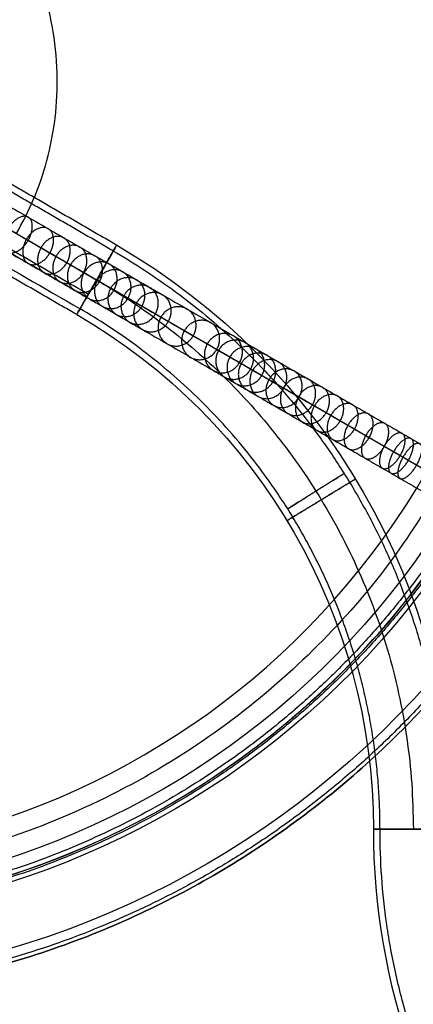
# Model space of a CAD drawing. Header units: millimetres. Extents: x -295 to 297, y -223 to 334.
# Tile 10 of 26: x 40 to 99, y -138 to 9. Entities that reach past the tile are written whole.
import ezdxf

# ---------------------------------------------------------------- set-up
doc = ezdxf.new("R2010")
doc.units = ezdxf.units.MM
doc.layers.add('Default', color=7, linetype='Continuous', true_color=0x000000)

msp = doc.modelspace()

# ---------------------------------------------------------------- linework, layer by layer
at = {"layer": 'Default'}
msp.add_line((-119.08, 68.75), (119.08, -68.75), dxfattribs=at)
at = {"layer": 'Default', "extrusion": (-2.12988e-14, 1.22968e-14, -1)}
msp.add_arc((0, 0, 25), 135.5, 30, 210, dxfattribs=at)
at = {"layer": 'Default', "extrusion": (-2.1879e-14, 1.26319e-14, -1)}
msp.add_arc((0, 0, 25), 126, 30, 210, dxfattribs=at)
at = {"layer": 'Default', "extrusion": (0, 0, -1)}
for centre, radius, start, end in [((0, 0, 26), 125, 30, 210), ((0, 0, 27), 125, 30, 210), ((0, 0, 29.95), 122.52, 30, 210), ((0, 0, 27), 125, 210, 30), ((0, 0, 26), 125, 210, 30), ((0, 0, 29.95), 122.52, 210, 30)]:
    msp.add_arc(centre, radius, start, end, dxfattribs=at)
at = {"layer": 'Default'}
for centre, radius, start, end in [((0, 0, -30.99), 116.66, 330, 150), ((0, 0, -30.99), 116.66, 150, 330), ((193.99, -112, -235), 101, 180, 126.3742)]:
    msp.add_arc(centre, radius, start, end, dxfattribs=at)
at = {"layer": 'Default', "extrusion": (2.12988e-14, -1.22968e-14, -1)}
msp.add_arc((0, 0, 25), 135.5, 210, 30, dxfattribs=at)
at = {"layer": 'Default', "extrusion": (2.1879e-14, -1.26319e-14, -1)}
msp.add_arc((0, 0, 25), 126, 210, 30, dxfattribs=at)
at = {"layer": 'Default', "extrusion": (0.5, 0.866025, 3.88578e-16)}
msp.add_arc((-137.5, -149.16), 120, 0, 80, dxfattribs=at)
at = {"layer": 'Default', "extrusion": (0.866025, -0.5, -8.71338e-16)}
msp.add_arc((0, -235, 59.46), 6, 180, 0, dxfattribs=at)
at = {"layer": 'Default', "extrusion": (0.866025, -0.5, -1.92833e-30)}
msp.add_arc((0, -235, 59.46), 6, 0, 180, dxfattribs=at)
at = {"layer": 'Default', "extrusion": (-1.12421e-46, 7.99006e-31, -1)}
msp.add_arc((-3.99, -112, 235), 101, 120, 180, dxfattribs=at)
at = {"layer": 'Default', "extrusion": (1.08685e-45, 7.56308e-31, -1)}
msp.add_arc((-3.99, -112, 235), 89, 120, 180, dxfattribs=at)
at = {"layer": 'Default', "extrusion": (0.433013, -0.25, -0.866025)}
for radius in [100, 96]:
    msp.add_arc((0, 100.68, 274.23), radius, 180, 270, dxfattribs=at)
at = {"layer": 'Default', "extrusion": (2.36848e-15, -1, -8.11455e-16)}
msp.add_arc((98.99, -235, 112), 6, 180, 0, dxfattribs=at)
at = {"layer": 'Default', "extrusion": (-5.55112e-17, -1, 3.01606e-15)}
msp.add_arc((98.99, -235, 112), 6, 0, 180, dxfattribs=at)
at = {"layer": 'Default'}
for points, weights, knots in [([(119.08, -68.75), (50.33, -187.83), (-68.75, -119.08), (-187.83, -50.33), (-119.08, 68.75), (-50.33, 187.83), (68.75, 119.08), (187.83, 50.33), (119.08, -68.75)], [1, 0.707106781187, 1, 0.707106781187, 1, 0.707106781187, 1, 0.707106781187, 1], [0, 0, 0, 215.984495, 215.984495, 431.96899, 431.96899, 647.953485, 647.953485, 863.93798, 863.93798, 863.93798]), ([(119.08, -68.75, -11.5), (50.33, -187.83, -11.5), (-68.75, -119.08, -11.5), (-187.83, -50.33, -11.5), (-119.08, 68.75, -11.5), (-50.33, 187.83, -11.5), (68.75, 119.08, -11.5), (187.83, 50.33, -11.5), (119.08, -68.75, -11.5)], [1, 0.707106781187, 1, 0.707106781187, 1, 0.707106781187, 1, 0.707106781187, 1], [0, 0, 0, 215.984495, 215.984495, 431.96899, 431.96899, 647.953485, 647.953485, 863.93798, 863.93798, 863.93798]), ([(-119.08, 68.75, -23), (-50.33, 187.83, -23), (68.75, 119.08, -23), (187.83, 50.33, -23), (119.08, -68.75, -23)], [1, 0.707106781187, 1, 0.707106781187, 1], [431.96899, 431.96899, 431.96899, 647.953485, 647.953485, 863.93798, 863.93798, 863.93798]), ([(-118.57, 68.46, -24.41), (0, 273.83, -24.41), (118.57, 68.46, -24.41), (158.09, 0, -24.41), (118.57, -68.46, -24.41)], [0.839399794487, 0.419699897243, 0.839399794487, 0.62954988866, 0.629549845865], [0, 0, 0, 0.6472492, 0.6472492, 0.9708737, 0.9708737, 0.9708737]), ([(-108.51, 62.65, -25.29), (0, 250.59, -25.29), (108.51, 62.65, -25.29), (144.68, 0, -25.29), (108.51, -62.65, -25.29)], [0.839399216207, 0.419699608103, 0.839399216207, 0.62954945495, 0.629549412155], [0, 0, 0, 0.6472492, 0.6472492, 0.9708737, 0.9708737, 0.9708737]), ([(108.25, -62.5, -26.5), (216.51, 125, -26.5), (0, 125, -26.5), (-72.17, 125, -26.5), (-108.25, 62.5, -26.5)], [1, 0.5, 1, 0.750000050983, 0.75], [0, 0, 0, 0.6472492, 0.6472492, 0.9708737, 0.9708737, 0.9708737]), ([(-107.65, 62.15, -28.93), (0, 248.6, -28.93), (107.65, 62.15, -28.93), (143.53, 0, -28.93), (107.65, -62.15, -28.93)], [0.871572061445, 0.435786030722, 0.871572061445, 0.653679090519, 0.653679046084], [0, 0, 0, 0.6472492, 0.6472492, 0.9708737, 0.9708737, 0.9708737]), ([(-103.57, 59.8, -30.47), (-69.05, 119.59, -30.47), (0, 119.59, -30.47), (207.14, 119.59, -30.47), (103.57, -59.8, -30.47)], [0.75, 0.75, 1, 0.5, 1], [0.0291262, 0.0291262, 0.0291262, 0.3527508, 0.3527508, 1, 1, 1]), ([(119.08, -68.75, -23), (50.33, -187.83, -23), (-68.75, -119.08, -23), (-187.83, -50.33, -23), (-119.08, 68.75, -23)], [1, 0.707106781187, 1, 0.707106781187, 1], [0, 0, 0, 215.984495, 215.984495, 431.96899, 431.96899, 431.96899]), ([(118.57, -68.46, -24.41), (79.05, -136.91, -24.41), (0, -136.91, -24.41), (-237.14, -136.91, -24.41), (-118.57, 68.46, -24.41)], [0.629549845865, 0.629549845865, 0.839399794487, 0.419699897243, 0.839399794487], [0.0291262, 0.0291262, 0.0291262, 0.3527508, 0.3527508, 1, 1, 1]), ([(108.51, -62.65, -25.29), (72.34, -125.29, -25.29), (0, -125.29, -25.29), (-217.01, -125.29, -25.29), (-108.51, 62.65, -25.29)], [0.629549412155, 0.629549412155, 0.839399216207, 0.419699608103, 0.839399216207], [0.0291262, 0.0291262, 0.0291262, 0.3527508, 0.3527508, 1, 1, 1]), ([(-108.25, 62.5, -26.5), (-144.34, 0, -26.5), (-108.25, -62.5, -26.5), (0, -250, -26.5), (108.25, -62.5, -26.5)], [0.75, 0.750000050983, 1, 0.5, 1], [0.0291263, 0.0291263, 0.0291263, 0.3527508, 0.3527508, 1, 1, 1]), ([(107.65, -62.15, -28.93), (71.76, -124.3, -28.93), (0, -124.3, -28.93), (-215.29, -124.3, -28.93), (-107.65, 62.15, -28.93)], [0.653679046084, 0.653679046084, 0.871572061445, 0.435786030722, 0.871572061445], [0.0291262, 0.0291262, 0.0291262, 0.3527508, 0.3527508, 1, 1, 1]), ([(103.57, -59.8, -30.47), (0, -239.18, -30.47), (-103.57, -59.8, -30.47), (-138.09, 0, -30.47), (-103.57, 59.8, -30.47)], [1, 0.5, 1, 0.75, 0.75], [0, 0, 0, 0.6472492, 0.6472492, 0.9708738, 0.9708738, 0.9708738]), ([(39.47, -22.79, -72.03), (78.94, 45.57, -72.03), (0, 45.57, -72.03), (-26.31, 45.57, -72.03), (-39.47, 22.79, -72.03)], [0.871572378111, 0.435786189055, 0.871572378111, 0.653679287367, 0.653679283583], [0, 0, 0, 0.6472492, 0.6472492, 0.9708738, 0.9708738, 0.9708738]), ([(38.22, -22.07, -178), (39.72, -19.47, -178), (41.22, -20.33, -180.46), (42.71, -21.2, -182.91), (41.21, -23.79, -182.91), (39.71, -26.39, -182.91), (38.22, -25.53, -180.46), (36.72, -24.66, -178), (38.22, -22.07, -178)], [1, 0.707106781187, 1, 0.707106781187, 1, 0.707106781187, 1, 0.707106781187, 1], [0, 0, 0, 4.712389, 4.712389, 9.424778, 9.424778, 14.137167, 14.137167, 18.849556, 18.849556, 18.849556]), ([(40.95, -23.65, -175.46), (42.45, -21.05, -175.46), (44.21, -22.06, -177.67), (45.97, -23.08, -179.88), (44.47, -25.67, -179.88), (42.97, -28.27, -179.88), (41.21, -27.26, -177.67), (39.45, -26.24, -175.46), (40.95, -23.65, -175.46)], [1, 0.707106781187, 1, 0.707106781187, 1, 0.707106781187, 1, 0.707106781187, 1], [0, 0, 0, 4.712389, 4.712389, 9.424778, 9.424778, 14.137167, 14.137167, 18.849556, 18.849556, 18.849556]), ([(43.14, -24.91, -172.89), (44.64, -22.31, -172.89), (46.57, -23.43, -174.89), (48.51, -24.54, -176.89), (47.01, -27.14, -176.89), (45.51, -29.74, -176.89), (43.57, -28.62, -174.89), (41.64, -27.5, -172.89), (43.14, -24.91, -172.89)], [1, 0.707106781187, 1, 0.707106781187, 1, 0.707106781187, 1, 0.707106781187, 1], [0, 0, 0, 4.712389, 4.712389, 9.424778, 9.424778, 14.137167, 14.137167, 18.849556, 18.849556, 18.849556]), ([(45.38, -26.2, -169.73), (46.88, -23.6, -169.73), (48.95, -24.8, -171.54), (51.03, -26, -173.35), (49.53, -28.59, -173.35), (48.03, -31.19, -173.35), (45.95, -29.99, -171.54), (43.88, -28.8, -169.73), (45.38, -26.2, -169.73)], [1, 0.707106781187, 1, 0.707106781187, 1, 0.707106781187, 1, 0.707106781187, 1], [0, 0, 0, 4.712389, 4.712389, 9.424778, 9.424778, 14.137167, 14.137167, 18.849556, 18.849556, 18.849556]), ([(47.56, -27.46, -166.14), (49.06, -24.86, -166.14), (51.23, -26.12, -167.78), (53.41, -27.37, -169.42), (51.91, -29.97, -169.42), (50.41, -32.57, -169.42), (48.23, -31.31, -167.78), (46.06, -30.06, -166.14), (47.56, -27.46, -166.14)], [1, 0.707106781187, 1, 0.707106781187, 1, 0.707106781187, 1, 0.707106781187, 1], [0, 0, 0, 4.712389, 4.712389, 9.424778, 9.424778, 14.137167, 14.137167, 18.849556, 18.849556, 18.849556]), ([(48.99, -34.06, -235), (48.99, -34.06, -240), (51.49, -29.73, -240), (53.99, -25.4, -240), (53.99, -25.4, -235)], [0.960848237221, 0.693129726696, 1, 0.693129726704, 0.960848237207], [6.283185, 6.283185, 6.283185, 7.853982, 7.853982, 9.424778, 9.424778, 9.424778]), ([(48.99, -34.06, -235), (48.99, -34.06, -232.11), (50.24, -31.89, -230.67), (53.99, -25.4, -226.34), (53.99, -25.4, -235)], [0.75, 0.75, 1, 0.5, 1], [-3.141593, -3.141593, -3.141593, -2.094395, -2.094395, 0, 0, 0]), ([(49.61, -28.64, -162.3), (51.11, -26.04, -162.3), (53.36, -27.34, -163.81), (55.6, -28.64, -165.32), (54.1, -31.23, -165.32), (52.6, -33.83, -165.32), (50.36, -32.54, -163.81), (48.11, -31.24, -162.3), (49.61, -28.64, -162.3)], [1, 0.707106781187, 1, 0.707106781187, 1, 0.707106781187, 1, 0.707106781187, 1], [0, 0, 0, 4.712389, 4.712389, 9.424778, 9.424778, 14.137167, 14.137167, 18.849556, 18.849556, 18.849556]), ([(51.6, -29.79, -158.15), (53.1, -27.2, -158.15), (55.4, -28.52, -159.55), (57.7, -29.85, -160.95), (56.2, -32.45, -160.95), (54.7, -35.04, -160.95), (52.4, -33.72, -159.55), (50.1, -32.39, -158.15), (51.6, -29.79, -158.15)], [1, 0.707106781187, 1, 0.707106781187, 1, 0.707106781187, 1, 0.707106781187, 1], [0, 0, 0, 4.712389, 4.712389, 9.424778, 9.424778, 14.137167, 14.137167, 18.849556, 18.849556, 18.849556]), ([(53.61, -30.95, -153.56), (55.11, -28.36, -153.56), (57.45, -29.71, -154.87), (59.79, -31.05, -156.18), (58.29, -33.65, -156.18), (56.79, -36.25, -156.18), (54.45, -34.9, -154.87), (52.11, -33.55, -153.56), (53.61, -30.95, -153.56)], [1, 0.707106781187, 1, 0.707106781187, 1, 0.707106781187, 1, 0.707106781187, 1], [0, 0, 0, 4.712389, 4.712389, 9.424778, 9.424778, 14.137167, 14.137167, 18.849556, 18.849556, 18.849556]), ([(55.57, -32.08, -148.74), (57.07, -29.48, -148.74), (59.43, -30.85, -149.97), (61.8, -32.22, -151.2), (60.3, -34.82, -151.2), (58.8, -37.41, -151.2), (56.43, -36.05, -149.97), (54.07, -34.68, -148.74), (55.57, -32.08, -148.74)], [1, 0.707106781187, 1, 0.707106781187, 1, 0.707106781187, 1, 0.707106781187, 1], [0, 0, 0, 4.712389, 4.712389, 9.424778, 9.424778, 14.137167, 14.137167, 18.849556, 18.849556, 18.849556]), ([(57.46, -33.18, -143.72), (58.96, -30.58, -143.72), (61.36, -31.96, -144.9), (63.75, -33.34, -146.07), (62.25, -35.94, -146.07), (60.75, -38.54, -146.07), (58.36, -37.16, -144.9), (55.96, -35.78, -143.72), (57.46, -33.18, -143.72)], [1, 0.707106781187, 1, 0.707106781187, 1, 0.707106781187, 1, 0.707106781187, 1], [0, 0, 0, 4.712389, 4.712389, 9.424778, 9.424778, 14.137167, 14.137167, 18.849556, 18.849556, 18.849556]), ([(61.13, -35.29, -133.32), (62.63, -32.69, -133.32), (65.05, -34.09, -134.42), (67.47, -35.49, -135.51), (65.97, -38.09, -135.51), (64.47, -40.68, -135.51), (62.05, -39.29, -134.42), (59.63, -37.89, -133.32), (61.13, -35.29, -133.32)], [1, 0.707106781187, 1, 0.707106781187, 1, 0.707106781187, 1, 0.707106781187, 1], [0, 0, 0, 4.712389, 4.712389, 9.424778, 9.424778, 14.137167, 14.137167, 18.849556, 18.849556, 18.849556]), ([(64.65, -37.32, -122.75), (66.15, -34.73, -122.75), (68.58, -36.13, -123.81), (71.01, -37.53, -124.88), (69.51, -40.13, -124.88), (68.01, -42.73, -124.88), (65.58, -41.32, -123.81), (63.15, -39.92, -122.75), (64.65, -37.32, -122.75)], [1, 0.707106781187, 1, 0.707106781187, 1, 0.707106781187, 1, 0.707106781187, 1], [0, 0, 0, 4.712389, 4.712389, 9.424778, 9.424778, 14.137167, 14.137167, 18.849556, 18.849556, 18.849556]), ([(68.08, -39.3, -112.38), (69.58, -36.71, -112.38), (72, -38.1, -113.47), (74.42, -39.5, -114.55), (72.92, -42.1, -114.55), (71.42, -44.7, -114.55), (69, -43.3, -113.47), (66.58, -41.9, -112.38), (68.08, -39.3, -112.38)], [1, 0.707106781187, 1, 0.707106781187, 1, 0.707106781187, 1, 0.707106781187, 1], [0, 0, 0, 4.712389, 4.712389, 9.424778, 9.424778, 14.137167, 14.137167, 18.849556, 18.849556, 18.849556]), ([(69.77, -40.28, -107.4), (71.27, -37.69, -107.4), (73.69, -39.08, -108.51), (76.1, -40.47, -109.62), (74.6, -43.07, -109.62), (73.1, -45.67, -109.62), (70.69, -44.27, -108.51), (68.27, -42.88, -107.4), (69.77, -40.28, -107.4)], [1, 0.707106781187, 1, 0.707106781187, 1, 0.707106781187, 1, 0.707106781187, 1], [0, 0, 0, 4.712389, 4.712389, 9.424778, 9.424778, 14.137167, 14.137167, 18.849556, 18.849556, 18.849556]), ([(71.47, -41.26, -102.6), (72.97, -38.67, -102.6), (75.37, -40.05, -103.76), (77.76, -41.43, -104.92), (76.26, -44.03, -104.92), (74.76, -46.63, -104.92), (72.37, -45.25, -103.76), (69.97, -43.86, -102.6), (71.47, -41.26, -102.6)], [1, 0.707106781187, 1, 0.707106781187, 1, 0.707106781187, 1, 0.707106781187, 1], [0, 0, 0, 4.712389, 4.712389, 9.424778, 9.424778, 14.137167, 14.137167, 18.849556, 18.849556, 18.849556]), ([(73.17, -42.25, -98.04), (74.67, -39.65, -98.04), (77.05, -41.02, -99.27), (79.42, -42.39, -100.49), (77.92, -44.99, -100.49), (76.42, -47.58, -100.49), (74.05, -46.22, -99.27), (71.67, -44.85, -98.04), (73.17, -42.25, -98.04)], [1, 0.707106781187, 1, 0.707106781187, 1, 0.707106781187, 1, 0.707106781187, 1], [0, 0, 0, 4.712389, 4.712389, 9.424778, 9.424778, 14.137167, 14.137167, 18.849556, 18.849556, 18.849556]), ([(74.9, -43.24, -93.76), (76.4, -40.64, -93.76), (78.73, -41.99, -95.07), (81.07, -43.34, -96.38), (79.57, -45.94, -96.38), (78.07, -48.54, -96.38), (75.73, -47.19, -95.07), (73.4, -45.84, -93.76), (74.9, -43.24, -93.76)], [1, 0.707106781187, 1, 0.707106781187, 1, 0.707106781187, 1, 0.707106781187, 1], [0, 0, 0, 4.712389, 4.712389, 9.424778, 9.424778, 14.137167, 14.137167, 18.849556, 18.849556, 18.849556]), ([(77.33, -44.65, -88.37), (78.83, -42.05, -88.37), (81.09, -43.36, -89.84), (83.36, -44.66, -91.31), (81.86, -47.26, -91.31), (80.36, -49.86, -91.31), (78.09, -48.55, -89.84), (75.83, -47.24, -88.37), (77.33, -44.65, -88.37)], [1, 0.707106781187, 1, 0.707106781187, 1, 0.707106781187, 1, 0.707106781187, 1], [0, 0, 0, 4.712389, 4.712389, 9.424778, 9.424778, 14.137167, 14.137167, 18.849556, 18.849556, 18.849556]), ([(79.51, -45.9, -84.2), (81.01, -43.3, -84.2), (83.19, -44.56, -85.83), (85.37, -45.82, -87.46), (83.87, -48.42, -87.46), (82.37, -51.02, -87.46), (80.19, -49.76, -85.83), (78.01, -48.5, -84.2), (79.51, -45.9, -84.2)], [1, 0.707106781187, 1, 0.707106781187, 1, 0.707106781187, 1, 0.707106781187, 1], [0, 0, 0, 4.712389, 4.712389, 9.424778, 9.424778, 14.137167, 14.137167, 18.849556, 18.849556, 18.849556]), ([(81.79, -47.22, -80.43), (83.29, -44.62, -80.43), (85.36, -45.82, -82.24), (87.43, -47.01, -84.05), (85.93, -49.61, -84.05), (84.43, -52.21, -84.05), (82.36, -51.01, -82.24), (80.29, -49.82, -80.43), (81.79, -47.22, -80.43)], [1, 0.707106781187, 1, 0.707106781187, 1, 0.707106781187, 1, 0.707106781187, 1], [0, 0, 0, 4.712389, 4.712389, 9.424778, 9.424778, 14.137167, 14.137167, 18.849556, 18.849556, 18.849556]), ([(84.15, -48.59, -77.1), (85.65, -45.99, -77.1), (87.59, -47.11, -79.1), (89.53, -48.23, -81.1), (88.03, -50.82, -81.1), (86.53, -53.42, -81.1), (84.59, -52.3, -79.1), (82.65, -51.18, -77.1), (84.15, -48.59, -77.1)], [1, 0.707106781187, 1, 0.707106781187, 1, 0.707106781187, 1, 0.707106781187, 1], [0, 0, 0, 4.712389, 4.712389, 9.424778, 9.424778, 14.137167, 14.137167, 18.849556, 18.849556, 18.849556]), ([(86.61, -50.01, -74.19), (88.11, -47.41, -74.19), (89.89, -48.43, -76.38), (91.67, -49.46, -78.56), (90.17, -52.06, -78.56), (88.67, -54.66, -78.56), (86.89, -53.63, -76.38), (85.11, -52.6, -74.19), (86.61, -50.01, -74.19)], [1, 0.707106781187, 1, 0.707106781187, 1, 0.707106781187, 1, 0.707106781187, 1], [0, 0, 0, 4.712389, 4.712389, 9.424778, 9.424778, 14.137167, 14.137167, 18.849556, 18.849556, 18.849556]), ([(89.18, -51.49, -71.65), (90.68, -48.89, -71.65), (92.27, -49.81, -74.02), (93.87, -50.73, -76.39), (92.37, -53.33, -76.39), (90.87, -55.93, -76.39), (89.27, -55.01, -74.02), (87.68, -54.08, -71.65), (89.18, -51.49, -71.65)], [1, 0.707106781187, 1, 0.707106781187, 1, 0.707106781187, 1, 0.707106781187, 1], [0, 0, 0, 4.712389, 4.712389, 9.424778, 9.424778, 14.137167, 14.137167, 18.849556, 18.849556, 18.849556]), ([(91.85, -53.03, -69.47), (93.35, -50.43, -69.47), (94.75, -51.24, -72), (96.15, -52.05, -74.52), (94.65, -54.65, -74.52), (93.15, -57.24, -74.52), (91.75, -56.43, -72), (90.35, -55.63, -69.47), (91.85, -53.03, -69.47)], [1, 0.707106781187, 1, 0.707106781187, 1, 0.707106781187, 1, 0.707106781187, 1], [0, 0, 0, 4.712389, 4.712389, 9.424778, 9.424778, 14.137167, 14.137167, 18.849556, 18.849556, 18.849556]), ([(94.62, -54.63, -67.61), (96.12, -52.03, -67.61), (97.33, -52.73, -70.27), (98.54, -53.43, -72.92), (97.04, -56.02, -72.92), (95.54, -58.62, -72.92), (94.33, -57.92, -70.27), (93.12, -57.23, -67.61), (94.62, -54.63, -67.61)], [1, 0.707106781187, 1, 0.707106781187, 1, 0.707106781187, 1, 0.707106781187, 1], [0, 0, 0, 4.712389, 4.712389, 9.424778, 9.424778, 14.137167, 14.137167, 18.849556, 18.849556, 18.849556]), ([(96.03, -55.44, -66.8), (97.53, -52.84, -66.8), (98.64, -53.49, -69.51), (99.76, -54.13, -72.22), (98.26, -56.73, -72.22), (96.76, -59.33, -72.22), (95.64, -58.68, -69.51), (94.53, -58.04, -66.8), (96.03, -55.44, -66.8)], [1, 0.707106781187, 1, 0.707106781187, 1, 0.707106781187, 1, 0.707106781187, 1], [0, 0, 0, 4.712389, 4.712389, 9.424778, 9.424778, 14.137167, 14.137167, 18.849556, 18.849556, 18.849556]), ([(97.45, -56.26, -66.06), (98.95, -53.66, -66.06), (99.98, -54.26, -68.81), (101, -54.85, -71.57), (99.5, -57.45, -71.57), (98, -60.05, -71.57), (96.98, -59.45, -68.81), (95.95, -58.86, -66.06), (97.45, -56.26, -66.06)], [1, 0.707106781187, 1, 0.707106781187, 1, 0.707106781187, 1, 0.707106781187, 1], [0, 0, 0, 4.712389, 4.712389, 9.424778, 9.424778, 14.137167, 14.137167, 18.849556, 18.849556, 18.849556]), ([(80.14, -64.04, -235), (80.14, -64.04, -240), (84.37, -61.37, -240), (88.61, -58.71, -240), (88.61, -58.71, -235)], [0.780690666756, 0.563167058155, 0.8125, 0.563167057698, 0.780690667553], [0.732776, 0.732776, 0.732776, 14.062952, 14.062952, 27.393128, 27.393128, 27.393128]), ([(88.61, -58.71, -235), (88.61, -58.71, -230), (84.37, -61.37, -230), (80.14, -64.04, -230), (80.14, -64.04, -235)], [0.780691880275, 0.563166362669, 0.8125, 0.563166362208, 0.780691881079], [0.732723, 0.732723, 0.732723, 14.062932, 14.062932, 27.393141, 27.393141, 27.393141]), ([(80.05, -65.78, -235), (80.05, -65.78, -241), (85.18, -62.67, -241), (90.3, -59.55, -241), (90.3, -59.55, -235)], [0.777141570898, 0.560606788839, 0.80880625, 0.560606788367, 0.777141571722], [0.0260534, 0.0260534, 0.0260534, 0.5, 0.5, 0.9739466, 0.9739466, 0.9739466]), ([(90.3, -59.55, -235), (90.3, -59.55, -229), (85.18, -62.67, -229), (80.05, -65.78, -229), (80.05, -65.78, -235)], [0.777142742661, 0.560606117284, 0.80880625, 0.560606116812, 0.777142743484], [0.0260515, 0.0260515, 0.0260515, 0.4999997, 0.4999997, 0.9739479, 0.9739479, 0.9739479]), ([(103.99, -112, -235), (103.99, -112, -240), (98.99, -112, -240), (93.99, -112, -240), (93.99, -112, -235)], [0.960186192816, 0.693099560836, 1, 0.692839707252, 0.960638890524], [-3.141593, -3.141593, -3.141593, -1.571461, -1.571461, 0, 0, 0]), ([(93.99, -112, -235), (93.99, -112, -230), (98.99, -112, -230), (103.99, -112, -230), (103.99, -112, -235)], [0.96028060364, 0.692837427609, 1, 0.692944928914, 0.960093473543], [-3.141593, -3.141593, -3.141593, -1.570521, -1.570521, 0, 0, 0])]:
    msp.add_rational_spline(points, weights, degree=2, knots=knots, dxfattribs=at)
for points, knots in [([(10.59, -2.65, -187.5), (11.13, -2.96, -187.54), (12.18, -3.57, -187.61), (13.77, -4.49, -187.63), (15.43, -5.45, -187.6), (17.04, -6.37, -187.54), (18.87, -7.43, -187.48), (20.93, -8.62, -187.42), (23.43, -10.06, -187.26), (26.11, -11.61, -186.95), (28.97, -13.26, -186.41), (31.98, -15, -185.58), (35.09, -16.79, -184.36), (38.22, -18.6, -182.69), (41.32, -20.39, -180.48), (44.14, -22.02, -177.85), (46.7, -23.5, -174.82), (49.03, -24.85, -171.5), (51.28, -26.14, -167.78), (53.41, -27.37, -163.77), (55.48, -28.57, -159.46), (57.49, -29.73, -154.83), (59.47, -30.87, -149.94), (62.04, -32.35, -143.14), (65.08, -34.11, -134.41), (68.55, -36.11, -123.9), (71.39, -37.75, -115.25), (73.66, -39.06, -108.57), (75.33, -40.03, -103.83), (77, -40.99, -99.34), (78.86, -42.07, -94.67), (80.88, -43.23, -90.17), (83.1, -44.52, -85.89), (85.27, -45.76, -82.29), (87.51, -47.06, -79.13), (89.82, -48.39, -76.38), (92.22, -49.78, -74), (94.71, -51.22, -71.96), (96.87, -52.46, -70.52), (98.64, -53.48, -69.5), (100.39, -54.5, -68.58), (102.61, -55.78, -67.58), (105.33, -57.35, -66.58), (108.11, -58.95, -65.8), (111.92, -61.16, -65.08), (115.82, -63.4, -64.92), (119.7, -65.64, -65.42), (122.59, -67.31, -66.15), (124.95, -68.67, -67.08), (126.85, -69.77, -68.05), (128.85, -70.93, -69.24), (131.34, -72.36, -71.07), (134.19, -74.01, -73.63), (136.91, -75.58, -76.46), (140.26, -77.51, -80.39), (143.88, -79.6, -85.31), (146.93, -81.37, -90.07), (148.74, -82.41, -93.13), (149.78, -83.01, -94.95), (150.7, -83.54, -96.65), (151.66, -84.1, -98.57), (152.52, -84.6, -100.44), (153.07, -84.91, -101.69), (153.35, -85.07, -102.34)], [0, 0, 0, 0, 1.86394, 3.650831, 5.505783, 7.612479, 9.213942, 11.86133, 14.753654, 17.864009, 21.199623, 24.795847, 28.577625, 32.547885, 36.731893, 41.178825, 45.073749, 49.407019, 54.000119, 58.662281, 63.533559, 68.778613, 74.188576, 79.727862, 91.041535, 102.400831, 113.475034, 118.801279, 123.932327, 128.828485, 133.45188, 139.354655, 144.03316, 148.415773, 152.477678, 156.285567, 159.907336, 163.409999, 166.857213, 168.551139, 170.245065, 173.523094, 176.801124, 180.122639, 183.444153, 190.168123, 193.56736, 196.949218, 200.399006, 202.191778, 204.133672, 208.203635, 212.38938, 216.636716, 220.876433, 228.940169, 235.970564, 238.651689, 240.058373, 242.518144, 244.660507, 246.710411, 248.867273, 248.867273, 248.867273, 248.867273]), ([(8.91, -5.15, -190.49), (9.48, -5.47, -190.54), (10.6, -6.12, -190.6), (12.28, -7.09, -190.63), (14, -8.08, -190.6), (15.62, -9.02, -190.54), (17.43, -10.07, -190.48), (19.53, -11.28, -190.42), (22.12, -12.77, -190.25), (24.94, -14.4, -189.93), (27.98, -16.15, -189.36), (31.2, -18.01, -188.47), (34.55, -19.95, -187.15), (37.95, -21.91, -185.34), (41.33, -23.86, -182.94), (44.4, -25.63, -180.07), (47.15, -27.22, -176.81), (49.62, -28.65, -173.3), (51.96, -30, -169.42), (54.16, -31.27, -165.28), (56.28, -32.49, -160.85), (58.33, -33.68, -156.14), (60.34, -34.84, -151.17), (62.94, -36.34, -144.29), (66, -38.11, -135.5), (69.48, -40.12, -124.96), (72.31, -41.75, -116.32), (74.57, -43.05, -109.68), (76.23, -44.01, -104.98), (77.87, -44.96, -100.56), (79.7, -46.02, -95.98), (81.66, -47.14, -91.62), (83.79, -48.38, -87.51), (85.85, -49.56, -84.09), (87.95, -50.78, -81.12), (90.1, -52.02, -78.56), (92.32, -53.3, -76.37), (94.61, -54.63, -74.49), (96.61, -55.78, -73.16), (98.25, -56.73, -72.21), (99.89, -57.67, -71.36), (101.98, -58.88, -70.41), (104.53, -60.35, -69.47), (107.13, -61.85, -68.74), (110.67, -63.9, -68.08), (114.25, -65.96, -67.93), (117.78, -68, -68.38), (120.39, -69.5, -69.05), (122.51, -70.73, -69.88), (124.22, -71.72, -70.75), (126.03, -72.76, -71.84), (128.33, -74.09, -73.52), (131.02, -75.64, -75.92), (133.61, -77.14, -78.62), (136.83, -79, -82.4), (140.34, -81.03, -87.17), (143.32, -82.75, -91.81), (145.09, -83.77, -94.8), (146.1, -84.35, -96.57), (146.98, -84.86, -98.2), (147.89, -85.38, -100.02), (148.71, -85.86, -101.81), (149.25, -86.17, -103.04), (149.53, -86.33, -103.68)], [0, 0, 0, 0, 1.86394, 3.650831, 5.505783, 7.612479, 9.213942, 11.86133, 14.753654, 17.864009, 21.199623, 24.795847, 28.577625, 32.547885, 36.731893, 41.178825, 45.073749, 49.407019, 54.000119, 58.662281, 63.533559, 68.778613, 74.188576, 79.727862, 91.041535, 102.400831, 113.475034, 118.801279, 123.932327, 128.828485, 133.45188, 139.354655, 144.03316, 148.415773, 152.477678, 156.285567, 159.907336, 163.409999, 166.857213, 168.551139, 170.245065, 173.523094, 176.801124, 180.122639, 183.444153, 190.168123, 193.56736, 196.949218, 200.399006, 202.191778, 204.133672, 208.203635, 212.38938, 216.636716, 220.876433, 228.940169, 235.970564, 238.651689, 240.058373, 242.518144, 244.660507, 246.710411, 248.867273, 248.867273, 248.867273, 248.867273]), ([(9.27, -5.35, -184.51), (9.78, -5.65, -184.55), (10.77, -6.22, -184.61), (12.26, -7.08, -184.63), (13.87, -8.01, -184.6), (15.46, -8.92, -184.55), (17.31, -9.99, -184.49), (19.33, -11.16, -184.42), (21.73, -12.54, -184.27), (24.28, -14.02, -183.97), (26.96, -15.57, -183.47), (29.76, -17.18, -182.69), (32.62, -18.83, -181.57), (35.49, -20.49, -180.04), (38.32, -22.12, -178.03), (40.89, -23.61, -175.63), (43.25, -24.97, -172.84), (45.45, -26.24, -169.7), (47.6, -27.48, -166.15), (49.66, -28.67, -162.26), (51.68, -29.83, -158.06), (53.65, -30.98, -153.53), (55.6, -32.1, -148.71), (58.14, -33.56, -141.99), (61.16, -35.31, -133.33), (64.62, -37.31, -122.85), (67.46, -38.95, -114.18), (69.74, -40.27, -107.46), (71.43, -41.24, -102.67), (73.12, -42.22, -98.12), (75.03, -43.32, -93.36), (77.1, -44.52, -88.72), (79.41, -45.85, -84.27), (81.69, -47.16, -80.49), (84.06, -48.53, -77.14), (86.53, -49.96, -74.19), (89.11, -51.45, -71.63), (91.81, -53, -69.43), (94.13, -54.35, -67.88), (96.02, -55.44, -66.79), (97.89, -56.52, -65.81), (100.24, -57.87, -64.75), (103.12, -59.54, -63.69), (106.09, -61.25, -62.86), (110.18, -63.61, -62.09), (114.39, -66.04, -61.9), (118.62, -68.49, -62.45), (121.79, -70.31, -63.26), (124.38, -71.81, -64.28), (126.47, -73.02, -65.34), (128.66, -74.28, -66.65), (131.34, -75.83, -68.62), (134.36, -77.58, -71.33), (137.21, -79.22, -74.29), (140.69, -81.23, -78.38), (144.42, -83.38, -83.44), (147.55, -85.19, -88.32), (149.4, -86.26, -91.46), (150.47, -86.87, -93.33), (151.43, -87.43, -95.1), (152.44, -88.01, -97.12), (153.33, -88.53, -99.07), (153.89, -88.85, -100.34), (154.17, -89.01, -100.99)], [0, 0, 0, 0, 1.86394, 3.650831, 5.505783, 7.612479, 9.213942, 11.86133, 14.753654, 17.864009, 21.199623, 24.795847, 28.577625, 32.547885, 36.731893, 41.178825, 45.073749, 49.407019, 54.000119, 58.662281, 63.533559, 68.778613, 74.188576, 79.727862, 91.041535, 102.400831, 113.475034, 118.801279, 123.932327, 128.828485, 133.45188, 139.354655, 144.03316, 148.415773, 152.477678, 156.285567, 159.907336, 163.409999, 166.857213, 168.551139, 170.245065, 173.523094, 176.801124, 180.122639, 183.444153, 190.168123, 193.56736, 196.949218, 200.399006, 202.191778, 204.133672, 208.203635, 212.38938, 216.636716, 220.876433, 228.940169, 235.970564, 238.651689, 240.058373, 242.518144, 244.660507, 246.710411, 248.867273, 248.867273, 248.867273, 248.867273]), ([(7.59, -7.85, -187.5), (8.13, -8.16, -187.54), (9.18, -8.77, -187.61), (10.77, -9.68, -187.63), (12.43, -10.64, -187.6), (14.04, -11.57, -187.54), (15.87, -12.63, -187.48), (17.93, -13.82, -187.42), (20.43, -15.26, -187.26), (23.11, -16.81, -186.95), (25.97, -18.46, -186.41), (28.98, -20.2, -185.58), (32.09, -21.99, -184.36), (35.22, -23.8, -182.69), (38.32, -25.59, -180.48), (41.14, -27.22, -177.85), (43.7, -28.69, -174.82), (46.03, -30.04, -171.5), (48.28, -31.34, -167.78), (50.41, -32.57, -163.77), (52.48, -33.76, -159.46), (54.49, -34.93, -154.83), (56.47, -36.07, -149.94), (59.04, -37.55, -143.14), (62.08, -39.31, -134.41), (65.55, -41.31, -123.9), (68.39, -42.95, -115.25), (70.66, -44.26, -108.57), (72.33, -45.22, -103.83), (74, -46.19, -99.34), (75.86, -47.26, -94.67), (77.88, -48.43, -90.17), (80.1, -49.71, -85.89), (82.27, -50.96, -82.29), (84.51, -52.25, -79.13), (86.82, -53.59, -76.38), (89.22, -54.97, -74), (91.71, -56.41, -71.96), (93.87, -57.66, -70.52), (95.64, -58.68, -69.5), (97.39, -59.69, -68.58), (99.61, -60.97, -67.58), (102.33, -62.54, -66.58), (105.11, -64.15, -65.8), (108.92, -66.35, -65.08), (112.82, -68.6, -64.92), (116.7, -70.84, -65.42), (119.59, -72.51, -66.15), (121.95, -73.87, -67.08), (123.85, -74.97, -68.05), (125.85, -76.12, -69.24), (128.34, -77.56, -71.07), (131.19, -79.21, -73.63), (133.91, -80.78, -76.46), (137.26, -82.71, -80.39), (140.88, -84.8, -85.31), (143.93, -86.56, -90.07), (145.74, -87.61, -93.13), (146.78, -88.21, -94.95), (147.7, -88.74, -96.65), (148.66, -89.3, -98.57), (149.52, -89.79, -100.44), (150.07, -90.11, -101.69), (150.35, -90.27, -102.34)], [0, 0, 0, 0, 1.86394, 3.650831, 5.505783, 7.612479, 9.213942, 11.86133, 14.753654, 17.864009, 21.199623, 24.795847, 28.577625, 32.547885, 36.731893, 41.178825, 45.073749, 49.407019, 54.000119, 58.662281, 63.533559, 68.778613, 74.188576, 79.727862, 91.041535, 102.400831, 113.475034, 118.801279, 123.932327, 128.828485, 133.45188, 139.354655, 144.03316, 148.415773, 152.477678, 156.285567, 159.907336, 163.409999, 166.857213, 168.551139, 170.245065, 173.523094, 176.801124, 180.122639, 183.444153, 190.168123, 193.56736, 196.949218, 200.399006, 202.191778, 204.133672, 208.203635, 212.38938, 216.636716, 220.876433, 228.940169, 235.970564, 238.651689, 240.058373, 242.518144, 244.660507, 246.710411, 248.867273, 248.867273, 248.867273, 248.867273]), ([(134.68, -31.48, -235), (137.15, -29.67, -235), (142.23, -26.27, -235), (150.28, -21.9, -235), (158.69, -18.29, -235), (164.5, -16.4, -235), (170.28, -14.81, -235), (175.97, -13.51, -235), (184.64, -12.31, -235), (193.37, -11.87, -235), (199.21, -12.09, -235), (203.48, -12.44, -235), (206.19, -12.72, -235), (211.56, -13.49, -235), (215.55, -14.31, -235), (220.66, -15.59, -235), (225.56, -17.01, -235), (230.33, -18.8, -235), (237.1, -21.64, -235), (245.65, -25.98, -235), (253.49, -31.48, -235), (259.21, -36.15, -235), (263.09, -39.58, -235), (266.7, -43.29, -235), (270.26, -47.27, -235), (272.89, -50.46, -235), (276.13, -54.91, -235), (277.65, -57.2, -235), (279.97, -60.85, -235), (282.91, -65.96, -235), (286.61, -73.97, -235), (289.6, -82.27, -235), (291.1, -87.96, -235), (292.38, -93.84, -235), (293.39, -99.88, -235), (294.08, -109.02, -235), (293.94, -118.18, -235), (293.28, -124.27, -235), (292.36, -130.24, -235), (291.18, -136.08, -235), (288.66, -144.63, -235), (285.38, -152.92, -235), (282.71, -158.24, -235), (280.57, -162.07, -235), (279.15, -164.48, -235), (276.11, -169.19, -235), (273.61, -172.57, -235), (270.19, -176.81, -235), (266.71, -180.79, -235), (262.93, -184.49, -235), (259.13, -187.91, -235), (255.34, -191.09, -235), (251.32, -193.97, -235), (247.31, -196.63, -235), (243.31, -199.09, -235), (239.15, -201.25, -235), (234.78, -203.34, -235), (230.21, -205.31, -235), (225.5, -206.94, -235), (220.56, -208.44, -235), (215.41, -209.79, -235), (210.16, -210.72, -235), (206.13, -211.27, -235), (203.33, -211.59, -235), (199.11, -211.9, -235), (194.89, -212.03, -235), (192.07, -211.99, -235), (189.19, -211.9, -235), (186.26, -211.73, -235), (181.87, -211.3, -235), (177.5, -210.66, -235), (174.61, -210.12, -235), (167.18, -208.53, -235), (155.54, -204.91, -235), (139.46, -196.47, -235), (125.16, -185.3, -235), (117.06, -176.18, -235), (112.58, -170.08, -235), (110.92, -167.73, -235), (108.6, -164.1, -235), (106.43, -160.37, -235), (105.09, -157.82, -235), (103.23, -154.08, -235), (101, -149.09, -235), (99.18, -143.93, -235), (97.63, -138.86, -235), (96.31, -133.89, -235), (95.38, -128.83, -235), (94.67, -123.92, -235), (94.16, -119.17, -235), (93.99, -114.39, -235), (93.99, -112, -235)], [-5.347238, -5.347238, -5.347238, -5.347238, -5.255671, -5.164104, -5.072536, -4.980969, -4.980969, -4.893465, -4.80596, -4.718456, -4.630952, -4.630952, -4.590304, -4.549657, -4.468362, -4.468362, -4.39208, -4.315797, -4.315797, -4.172486, -4.029175, -4.029175, -3.951692, -3.874209, -3.874209, -3.791838, -3.750653, -3.709468, -3.709468, -3.621224, -3.532979, -3.444735, -3.356491, -3.356491, -3.264825, -3.17316, -3.081494, -2.989829, -2.989829, -2.900649, -2.81147, -2.722291, -2.633111, -2.633111, -2.5912, -2.549289, -2.465467, -2.465467, -2.386326, -2.307185, -2.307185, -2.23325, -2.159315, -2.159315, -2.089135, -2.018955, -2.018955, -1.944401, -1.869848, -1.869848, -1.790133, -1.710418, -1.710418, -1.668261, -1.626104, -1.583946, -1.541789, -1.541789, -1.497776, -1.453762, -1.409748, -1.365735, -1.365735, -1.182476, -0.999217, -0.815958, -0.632699, -0.632699, -0.589657, -0.546614, -0.503572, -0.460529, -0.460529, -0.378692, -0.296855, -0.296855, -0.219969, -0.143084, -0.143084, -0.071542, 0, 0, 0, 0]), ([(53.99, -25.4, -235), (55.55, -26.3, -235), (58.68, -28.22, -235), (61.78, -30.37, -235), (64.87, -32.64, -235), (67.93, -35.04, -235), (70.93, -37.69, -235), (73.89, -40.46, -235), (76.07, -42.63, -235), (78.89, -45.72, -235), (80.27, -47.33, -235), (81.63, -48.96, -235), (82.97, -50.63, -235), (84.92, -53.23, -235), (86.8, -55.92, -235), (88.01, -57.77, -235), (89.2, -59.65, -235), (90.35, -61.55, -235), (92.01, -64.5, -235), (93.58, -67.52, -235), (94.56, -69.59, -235), (95.51, -71.68, -235), (96.43, -73.8, -235), (97.7, -77.04, -235), (98.87, -80.35, -235), (99.57, -82.59, -235), (100.24, -84.85, -235), (100.87, -87.13, -235), (101.69, -90.59, -235), (102.4, -94.1, -235), (102.78, -96.46, -235), (103.13, -98.83, -235), (103.43, -101.2, -235), (103.75, -104.79, -235), (103.95, -108.39, -235), (103.99, -110.8, -235), (103.99, -112, -235)], [0, 0, 0, 0, 0.06545, 0.1309, 0.1309, 0.19635, 0.261799, 0.261799, 0.327249, 0.359974, 0.392699, 0.392699, 0.425424, 0.458149, 0.490874, 0.523599, 0.523599, 0.556324, 0.589049, 0.621774, 0.654498, 0.654498, 0.687223, 0.719948, 0.752673, 0.785398, 0.785398, 0.818123, 0.850848, 0.883573, 0.916298, 0.916298, 0.949023, 0.981748, 1.014473, 1.047198, 1.047198, 1.047198, 1.047198]), ([(93.99, -112, -235), (93.99, -110.92, -235), (93.95, -108.75, -235), (93.78, -105.51, -235), (93.48, -102.28, -235), (93.21, -100.14, -235), (92.9, -98.01, -235), (92.56, -95.89, -235), (91.92, -92.73, -235), (91.18, -89.62, -235), (90.62, -87.57, -235), (90.02, -85.53, -235), (89.38, -83.51, -235), (88.33, -80.54, -235), (87.18, -77.62, -235), (86.36, -75.72, -235), (85.5, -73.83, -235), (84.62, -71.97, -235), (83.21, -69.25, -235), (81.72, -66.6, -235), (80.68, -64.88, -235), (79.61, -63.19, -235), (78.52, -61.52, -235), (76.26, -58.3, -235), (74.48, -56.01, -235), (72.03, -53.06, -235), (69.52, -50.22, -235), (66.9, -47.61, -235), (64.24, -45.12, -235), (61.54, -42.74, -235), (57.4, -39.5, -235), (53.21, -36.6, -235), (50.4, -34.87, -235), (48.99, -34.06, -235)], [-1.047198, -1.047198, -1.047198, -1.047198, -1.014473, -0.981748, -0.949023, -0.916298, -0.916298, -0.883573, -0.850848, -0.818123, -0.785398, -0.785398, -0.752673, -0.719948, -0.687223, -0.654498, -0.654498, -0.621774, -0.589049, -0.556324, -0.523599, -0.523599, -0.490874, -0.458149, -0.392699, -0.392699, -0.327249, -0.261799, -0.261799, -0.19635, -0.1309, -0.06545, 0, 0, 0, 0])]:
    msp.add_open_spline(points, degree=3, knots=knots, dxfattribs=at)
for points, degree in [([(54.49, -24.53, -235), (38.14, -15.09, -235), (21.78, -5.65, -235)], 2), ([(53.99, -25.4, -235), (37.74, -16.02, -235), (21.5, -6.64, -235)], 2), ([(49.99, -32.33, -229.8), (33.9, -23.04, -229.8), (17.81, -13.75, -229.8)], 2), ([(49.99, -32.33, -240.2), (33.9, -23.04, -240.2), (17.81, -13.75, -240.2)], 2), ([(50.24, -31.89, -230.67), (34.18, -22.62, -230.67), (18.11, -13.35, -230.67)], 2), ([(50.24, -31.89, -239.33), (34.18, -22.62, -239.33), (18.11, -13.35, -239.33)], 2), ([(48.49, -34.92, -235), (32.13, -25.48, -235), (15.78, -16.04, -235)], 2), ([(16.5, -15.3, -235), (27.33, -21.55, -235), (38.16, -27.8, -235), (48.99, -34.06, -235)], 3)]:
    msp.add_open_spline(points, degree=degree, dxfattribs=at)
for points in [[(51.49, -29.73, -240), (98.99, -57.15, -240), (98.99, -112, -240)], [(51.49, -29.73, -230), (98.99, -57.15, -230), (98.99, -112, -230)], [(51.49, -29.73, -241), (98.99, -57.15, -241), (98.99, -112, -241)], [(51.49, -29.73, -229), (98.99, -57.15, -229), (98.99, -112, -229)]]:
    msp.add_rational_spline(points, [1, 0.750000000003, 0.75], degree=2, dxfattribs=at)

doc.saveas('drawing.dxf')
